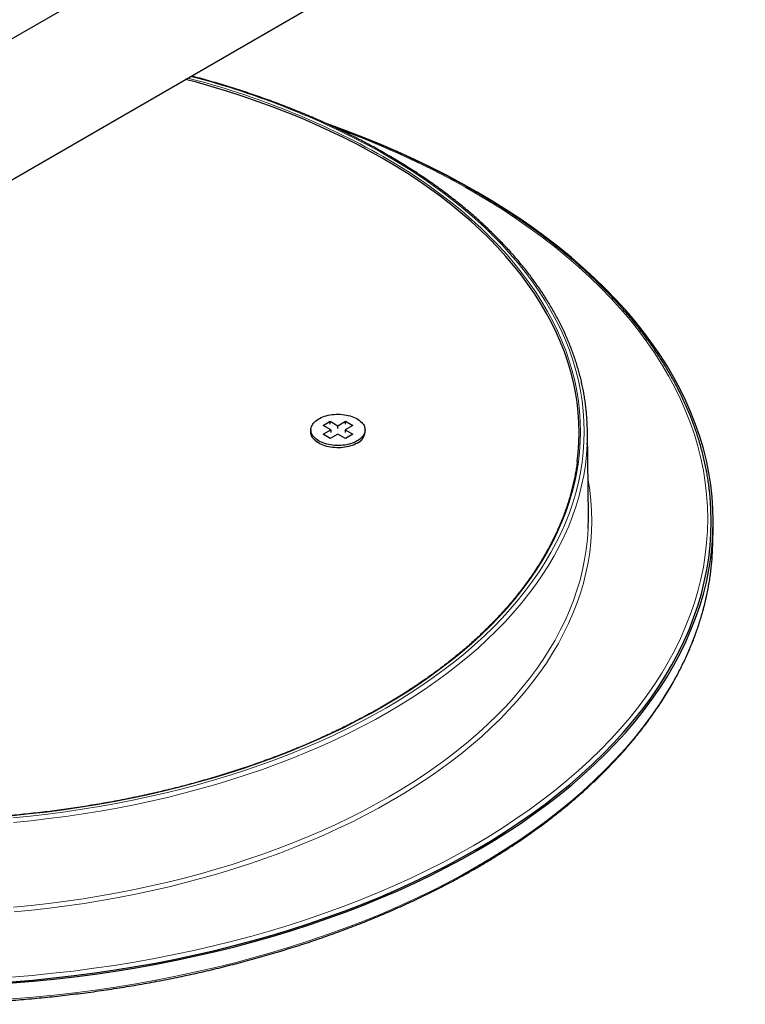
# Model space of a CAD drawing. Header units: millimetres. Extents: x 8 to 2418, y 12 to 2371.
# Tile 35 of 38: x 2015 to 2122, y 968 to 1113. Entities that reach past the tile are written whole.
import ezdxf

# ---------------------------------------------------------------- set-up
doc = ezdxf.new("R2010")
doc.units = ezdxf.units.MM

msp = doc.modelspace()

# ---------------------------------------------------------------- linework, layer by layer
at = {"color": 7, "linetype": 'Continuous', "lineweight": 30}
for p, q in [((2270.75, 1258.19), (2007.41, 1106.17)), ((2011.09, 1087.51), (2280.4, 1242.98)), ((2058.23, 1052.3), (2058.23, 1051.98)), ((2060.04, 1052.96), (2061.1, 1053.57)), ((2061.17, 1052.3), (2060.04, 1052.96)), ((2060.04, 1051.65), (2061.17, 1052.3)), ((2061.1, 1053.57), (2062.23, 1052.92)), ((2061.1, 1053.16), (2061.1, 1053.57)), ((2061.17, 1052.3), (2061.17, 1051.9)), ((2062.23, 1052.92), (2063.36, 1053.57)), ((2062.23, 1052.51), (2062.23, 1052.92)), ((2064.42, 1052.96), (2063.29, 1052.3)), ((2063.29, 1052.3), (2064.42, 1051.65)), ((2063.29, 1052.3), (2063.29, 1051.9)), ((2063.36, 1053.57), (2064.42, 1052.96)), ((2063.36, 1053.16), (2063.36, 1053.57)), ((2066.23, 1051.98), (2066.23, 1052.3)), ((2061.1, 1051.04), (2060.04, 1051.65)), ((2062.23, 1051.69), (2061.1, 1051.04)), ((2063.36, 1051.04), (2062.23, 1051.69)), ((2064.42, 1051.65), (2063.36, 1051.04)), ((2099.2, 1039.58), (2099.07, 1052.01)), ((2059.01, 1050.61), (2059.08, 1050.56)), ((2065.38, 1050.56), (2065.45, 1050.61)), ((2117.58, 1035.57), (2117.63, 1037.96))]:
    msp.add_line(p, q, dxfattribs=at)
at = {"color": 7, "linetype": 'Continuous', "lineweight": 30, "flags": 128}
for points in [[(2097.57, 1047.65), (2097.7, 1048.9), (2097.81, 1050.4), (2097.84, 1051.9), (2097.81, 1053.4), (2097.7, 1054.89), (2097.53, 1056.39), (2097.3, 1057.89), (2096.99, 1059.37), (2096.62, 1060.86), (2096.18, 1062.34), (2095.67, 1063.81), (2095.1, 1065.27), (2094.46, 1066.73), (2093.75, 1068.17), (2092.98, 1069.6), (2092.15, 1071.02), (2091.25, 1072.43), (2090.28, 1073.82), (2089.26, 1075.2), (2088.17, 1076.56), (2087.02, 1077.91), (2085.81, 1079.24), (2084.54, 1080.54), (2083.21, 1081.83), (2081.83, 1083.1), (2080.38, 1084.35), (2078.88, 1085.57), (2077.33, 1086.78), (2075.72, 1087.95), (2074.06, 1089.11), (2072.35, 1090.23), (2070.58, 1091.34), (2068.77, 1092.41), (2066.91, 1093.46), (2065, 1094.48), (2063.05, 1095.46), (2061.05, 1096.42), (2059.01, 1097.35), (2056.93, 1098.25), (2054.81, 1099.12), (2052.64, 1099.95), (2050.45, 1100.75), (2048.21, 1101.52), (2045.95, 1102.25), (2043.65, 1102.95), (2041.32, 1103.61), (2039.73, 1104.04)], [(2014.13, 970.67), (2017.21, 970.93), (2020.28, 971.23), (2023.34, 971.58), (2026.38, 971.98), (2029.4, 972.42), (2032.4, 972.91), (2035.38, 973.45), (2038.33, 974.02), (2041.25, 974.65), (2044.15, 975.31), (2047.01, 976.02), (2049.84, 976.78), (2052.64, 977.57), (2055.4, 978.41), (2058.12, 979.29), (2060.79, 980.21), (2063.43, 981.17), (2066.02, 982.17), (2068.57, 983.21), (2071.06, 984.29), (2073.51, 985.4), (2075.91, 986.55), (2078.25, 987.74), (2080.54, 988.96), (2082.77, 990.21), (2084.95, 991.5), (2087.06, 992.82), (2089.12, 994.18), (2091.11, 995.56), (2093.04, 996.97), (2094.9, 998.41), (2096.7, 999.88), (2098.44, 1001.38), (2100.1, 1002.9), (2101.69, 1004.45), (2103.21, 1006.02), (2104.67, 1007.61), (2106.04, 1009.22), (2107.35, 1010.86), (2108.58, 1012.51), (2109.73, 1014.18), (2110.81, 1015.87), (2111.81, 1017.57), (2112.74, 1019.29), (2113.59, 1021.02), (2114.35, 1022.77), (2115.04, 1024.52), (2115.65, 1026.29), (2116.18, 1028.06), (2116.62, 1029.84), (2116.99, 1031.63), (2117.27, 1033.42), (2117.48, 1035.21), (2117.6, 1037.01), (2117.64, 1038.81), (2117.6, 1040.61), (2117.48, 1042.41), (2117.27, 1044.2), (2116.99, 1045.99), (2116.62, 1047.78), (2116.18, 1049.56), (2115.65, 1051.33), (2115.04, 1053.1), (2114.35, 1054.85), (2113.59, 1056.6), (2112.74, 1058.33), (2111.81, 1060.05), (2110.81, 1061.75), (2109.73, 1063.44), (2108.58, 1065.11), (2107.35, 1066.76), (2106.04, 1068.4), (2104.67, 1070.01), (2103.21, 1071.6), (2101.69, 1073.17), (2100.1, 1074.72), (2098.44, 1076.24), (2096.7, 1077.74), (2094.9, 1079.21), (2093.04, 1080.65), (2091.11, 1082.06), (2089.12, 1083.45), (2087.06, 1084.8), (2084.95, 1086.12), (2082.77, 1087.41), (2080.54, 1088.66), (2078.25, 1089.88), (2075.91, 1091.07), (2073.51, 1092.22), (2071.06, 1093.34), (2068.57, 1094.41), (2066.02, 1095.45), (2063.43, 1096.45), (2060.79, 1097.41), (2060.64, 1097.46)], [(2065.06, 1050.67), (2064.84, 1050.55), (2064.6, 1050.44), (2064.35, 1050.35), (2064.09, 1050.26), (2063.81, 1050.18), (2063.53, 1050.12), (2063.24, 1050.07), (2062.94, 1050.03), (2062.64, 1050.01), (2062.34, 1050), (2062.04, 1050), (2061.74, 1050.01), (2061.44, 1050.04), (2061.14, 1050.08), (2060.86, 1050.14), (2060.58, 1050.2), (2060.31, 1050.28), (2060.05, 1050.37), (2059.8, 1050.47), (2059.57, 1050.58), (2059.35, 1050.7), (2059.15, 1050.83), (2058.96, 1050.97), (2058.8, 1051.12), (2058.65, 1051.27), (2058.53, 1051.43), (2058.42, 1051.6), (2058.34, 1051.76), (2058.28, 1051.93), (2058.24, 1052.11), (2058.23, 1052.28), (2058.24, 1052.46), (2058.27, 1052.63), (2058.32, 1052.8), (2058.4, 1052.97), (2058.5, 1053.14), (2058.62, 1053.3), (2058.76, 1053.45), (2058.92, 1053.6), (2059.1, 1053.74), (2059.3, 1053.87), (2059.51, 1054), (2059.74, 1054.11), (2059.98, 1054.22), (2060.24, 1054.31), (2060.51, 1054.39), (2060.79, 1054.46), (2061.07, 1054.51), (2061.37, 1054.56), (2061.66, 1054.59), (2061.96, 1054.61), (2062.27, 1054.61), (2062.57, 1054.61), (2062.87, 1054.58), (2063.17, 1054.55), (2063.46, 1054.5), (2063.74, 1054.44), (2064.02, 1054.37), (2064.28, 1054.29), (2064.54, 1054.19), (2064.78, 1054.08), (2065, 1053.97), (2065.21, 1053.84), (2065.41, 1053.71), (2065.58, 1053.56), (2065.74, 1053.41), (2065.87, 1053.26), (2065.99, 1053.1), (2066.08, 1052.93), (2066.15, 1052.76), (2066.2, 1052.59), (2066.22, 1052.41), (2066.23, 1052.24), (2066.21, 1052.06), (2066.16, 1051.89), (2066.1, 1051.72), (2066.01, 1051.55), (2065.9, 1051.39), (2065.77, 1051.23), (2065.62, 1051.08), (2065.45, 1050.94), (2065.26, 1050.8), (2065.06, 1050.67)], [(2065.06, 1050.35), (2064.84, 1050.23), (2064.6, 1050.12), (2064.35, 1050.02), (2064.09, 1049.93), (2063.81, 1049.86), (2063.53, 1049.79), (2063.24, 1049.74), (2062.94, 1049.71), (2062.64, 1049.68), (2062.34, 1049.67), (2062.04, 1049.67), (2061.74, 1049.69), (2061.44, 1049.71), (2061.14, 1049.76), (2060.86, 1049.81), (2060.58, 1049.87), (2060.31, 1049.95), (2060.05, 1050.04), (2059.8, 1050.14), (2059.57, 1050.25), (2059.35, 1050.38), (2059.15, 1050.51), (2058.96, 1050.65), (2058.8, 1050.79), (2058.65, 1050.95), (2058.53, 1051.1), (2058.42, 1051.27), (2058.34, 1051.44), (2058.28, 1051.61), (2058.24, 1051.78), (2058.23, 1051.96), (2058.23, 1051.98)], [(2014.09, 970.84), (2017.17, 971.1), (2020.23, 971.41), (2023.28, 971.76), (2026.31, 972.15), (2029.32, 972.59), (2032.32, 973.08), (2035.29, 973.61), (2038.23, 974.19), (2041.15, 974.81), (2044.03, 975.48), (2046.89, 976.18), (2049.71, 976.94), (2052.5, 977.73), (2055.25, 978.56), (2057.96, 979.44), (2060.64, 980.36), (2063.27, 981.32), (2065.85, 982.31), (2068.39, 983.35), (2070.88, 984.42), (2073.32, 985.53), (2075.71, 986.68), (2078.05, 987.87), (2080.33, 989.08), (2082.56, 990.34), (2084.73, 991.62), (2086.84, 992.94), (2088.89, 994.29), (2090.88, 995.67), (2092.8, 997.08), (2094.66, 998.52), (2096.45, 999.98), (2098.18, 1001.47), (2099.84, 1002.99), (2101.43, 1004.53), (2102.95, 1006.1), (2104.4, 1007.69), (2105.77, 1009.3), (2107.07, 1010.93), (2108.3, 1012.58), (2109.45, 1014.24), (2110.53, 1015.93), (2111.53, 1017.63), (2112.45, 1019.34), (2113.29, 1021.07), (2114.06, 1022.81), (2114.74, 1024.56), (2115.35, 1026.32), (2115.88, 1028.09), (2116.32, 1029.86), (2116.69, 1031.64), (2116.97, 1033.43), (2117.18, 1035.22), (2117.3, 1037.02), (2117.34, 1038.81), (2117.3, 1040.6), (2117.18, 1042.4), (2117.08, 1043.34)], [(2099.17, 1037.76), (2099.2, 1039.22), (2099.2, 1039.58)], [(2117.47, 1033.37), (2117.55, 1034.62), (2117.58, 1035.57)]]:
    msp.add_lwpolyline(points, dxfattribs=at)
at = {"color": 252, "linetype": 'Continuous', "lineweight": 0, "flags": 128}
for points in [[(2068.91, 1092.66), (2070.73, 1091.58), (2072.5, 1090.48), (2074.21, 1089.35), (2075.88, 1088.19), (2077.49, 1087.01), (2079.05, 1085.8), (2080.55, 1084.58), (2082, 1083.33), (2083.38, 1082.06), (2084.72, 1080.77), (2085.99, 1079.45), (2087.2, 1078.12), (2088.35, 1076.78), (2089.44, 1075.41), (2090.47, 1074.03), (2091.43, 1072.63), (2092.33, 1071.22), (2093.17, 1069.8), (2093.94, 1068.37), (2094.65, 1066.92), (2095.29, 1065.46), (2095.87, 1064), (2096.37, 1062.52), (2096.81, 1061.04), (2097.19, 1059.55), (2097.49, 1058.06), (2097.73, 1056.56), (2097.9, 1055.06), (2098.01, 1053.56), (2098.04, 1052.06), (2098.01, 1050.56), (2097.9, 1049.05), (2097.73, 1047.56), (2097.49, 1046.06), (2097.19, 1044.57), (2096.81, 1043.08), (2096.37, 1041.6), (2095.87, 1040.12), (2095.29, 1038.66), (2094.65, 1037.2), (2093.94, 1035.75), (2093.17, 1034.32), (2092.33, 1032.9), (2091.43, 1031.49), (2090.47, 1030.09), (2089.44, 1028.71), (2088.35, 1027.34), (2087.2, 1026), (2085.99, 1024.67), (2084.72, 1023.35), (2083.38, 1022.06), (2082, 1020.79), (2080.55, 1019.54), (2079.05, 1018.31), (2077.49, 1017.11), (2075.88, 1015.93), (2074.21, 1014.77), (2072.5, 1013.64), (2070.73, 1012.54), (2068.91, 1011.46), (2067.05, 1010.41), (2065.13, 1009.39), (2063.18, 1008.4), (2061.18, 1007.44), (2059.13, 1006.51), (2057.04, 1005.61), (2054.92, 1004.75), (2052.75, 1003.91), (2050.55, 1003.11), (2048.31, 1002.34), (2046.04, 1001.61), (2043.74, 1000.91), (2041.4, 1000.24), (2039.04, 999.61), (2036.65, 999.02), (2034.23, 998.46), (2031.79, 997.94), (2029.32, 997.46), (2026.83, 997.01), (2024.33, 996.6), (2021.81, 996.23), (2019.27, 995.9), (2016.71, 995.61), (2014.15, 995.36)], [(2014.23, 995.05), (2016.81, 995.31), (2019.38, 995.6), (2021.93, 995.94), (2024.47, 996.31), (2026.99, 996.72), (2029.49, 997.17), (2031.96, 997.65), (2034.42, 998.17), (2036.85, 998.73), (2039.26, 999.33), (2041.63, 999.96), (2043.98, 1000.63), (2046.3, 1001.34), (2048.58, 1002.07), (2050.83, 1002.85), (2053.04, 1003.65), (2055.22, 1004.49), (2057.36, 1005.36), (2059.45, 1006.27), (2061.51, 1007.2), (2063.52, 1008.17), (2065.49, 1009.17), (2067.41, 1010.19), (2069.29, 1011.25), (2071.11, 1012.33), (2072.89, 1013.44), (2074.62, 1014.57), (2076.29, 1015.74), (2077.91, 1016.92), (2079.48, 1018.13), (2080.99, 1019.37), (2082.44, 1020.62), (2083.84, 1021.9), (2085.18, 1023.2), (2086.46, 1024.52), (2087.67, 1025.86), (2088.83, 1027.21), (2089.93, 1028.58), (2090.96, 1029.97), (2091.93, 1031.37), (2092.84, 1032.79), (2093.68, 1034.22), (2094.45, 1035.67), (2095.16, 1037.12), (2095.81, 1038.59), (2096.39, 1040.06), (2096.9, 1041.54), (2097.34, 1043.03), (2097.72, 1044.53), (2098.02, 1046.03), (2098.26, 1047.53), (2098.43, 1049.04), (2098.54, 1050.55), (2098.57, 1052.06), (2098.54, 1053.57), (2098.43, 1055.08), (2098.26, 1056.59), (2098.02, 1058.09), (2097.72, 1059.59), (2097.34, 1061.09), (2096.9, 1062.58), (2096.39, 1064.06), (2095.81, 1065.53), (2095.16, 1067), (2094.45, 1068.45), (2093.68, 1069.9), (2092.84, 1071.33), (2091.93, 1072.74), (2090.96, 1074.15), (2089.93, 1075.54), (2088.83, 1076.91), (2087.67, 1078.26), (2086.46, 1079.6), (2085.18, 1080.92), (2083.84, 1082.22), (2082.44, 1083.5), (2080.99, 1084.75), (2079.48, 1085.99), (2077.91, 1087.2), (2076.29, 1088.38), (2074.62, 1089.54), (2072.89, 1090.68), (2071.11, 1091.79), (2069.29, 1092.87)], [(2014.02, 971.53), (2017.09, 971.78), (2020.14, 972.09), (2023.17, 972.43), (2026.19, 972.83), (2029.19, 973.27), (2032.17, 973.75), (2035.13, 974.28), (2038.06, 974.86), (2040.96, 975.48), (2043.84, 976.14), (2046.68, 976.84), (2049.49, 977.59), (2052.27, 978.38), (2055.01, 979.21), (2057.71, 980.09), (2060.37, 981), (2062.99, 981.95), (2065.56, 982.95), (2068.09, 983.98), (2070.57, 985.05), (2073, 986.15), (2075.38, 987.3), (2077.7, 988.47), (2079.98, 989.69), (2082.19, 990.93), (2084.35, 992.21), (2086.46, 993.53), (2088.5, 994.87), (2090.48, 996.24), (2092.39, 997.65), (2094.24, 999.08), (2096.03, 1000.54), (2097.75, 1002.02), (2099.4, 1003.53), (2100.98, 1005.07), (2102.5, 1006.63), (2103.94, 1008.21), (2105.31, 1009.81), (2106.6, 1011.44), (2107.82, 1013.08), (2108.97, 1014.74), (2110.04, 1016.41), (2111.04, 1018.11), (2111.96, 1019.81), (2112.8, 1021.53), (2113.56, 1023.26), (2114.24, 1025.01), (2114.85, 1026.76), (2115.37, 1028.52), (2115.81, 1030.29), (2116.18, 1032.06), (2116.46, 1033.84), (2116.66, 1035.63), (2116.78, 1037.41), (2116.83, 1039.2), (2116.78, 1040.99), (2116.66, 1042.77), (2116.46, 1044.55), (2116.18, 1046.33), (2115.81, 1048.11), (2115.37, 1049.88), (2114.85, 1051.64), (2114.24, 1053.39), (2113.56, 1055.13), (2112.8, 1056.86), (2111.96, 1058.58), (2111.04, 1060.29), (2110.04, 1061.98), (2108.97, 1063.66), (2107.82, 1065.32), (2106.6, 1066.96), (2105.31, 1068.58), (2103.94, 1070.19), (2102.5, 1071.77), (2100.98, 1073.33), (2099.4, 1074.86), (2097.75, 1076.37), (2096.03, 1077.86), (2094.24, 1079.32), (2092.39, 1080.75), (2090.48, 1082.15), (2088.5, 1083.53), (2086.46, 1084.87), (2084.35, 1086.18), (2082.19, 1087.46), (2082.19, 1087.46)], [(2099.04, 1050.16), (2099.04, 1050.14), (2098.93, 1048.62), (2098.76, 1047.1), (2098.52, 1045.59), (2098.21, 1044.08), (2097.83, 1042.58), (2097.39, 1041.08), (2096.88, 1039.59), (2096.3, 1038.11), (2095.65, 1036.64), (2094.93, 1035.18), (2094.15, 1033.73), (2093.31, 1032.29), (2092.4, 1030.87), (2091.42, 1029.46), (2090.38, 1028.06), (2089.28, 1026.68), (2088.12, 1025.32), (2086.9, 1023.98), (2085.61, 1022.65), (2084.26, 1021.35), (2082.86, 1020.06), (2081.4, 1018.8), (2079.88, 1017.56), (2078.31, 1016.34), (2076.68, 1015.15), (2075, 1013.98), (2073.26, 1012.84), (2071.48, 1011.73), (2069.64, 1010.64), (2067.76, 1009.58), (2065.83, 1008.55), (2063.85, 1007.55), (2061.82, 1006.57), (2059.76, 1005.63), (2057.65, 1004.73), (2055.5, 1003.85), (2053.32, 1003.01), (2051.09, 1002.2), (2048.83, 1001.42), (2046.54, 1000.68), (2044.21, 999.97), (2041.85, 999.3), (2039.46, 998.66), (2037.04, 998.06), (2034.6, 997.5), (2032.13, 996.97), (2029.64, 996.49), (2027.13, 996.04), (2024.6, 995.62), (2022.05, 995.25), (2019.48, 994.92), (2016.9, 994.62), (2014.31, 994.36)], [(2099.14, 1045.02), (2099.16, 1044.92), (2099.41, 1043.4), (2099.58, 1041.87), (2099.68, 1040.34), (2099.72, 1038.81), (2099.68, 1037.29), (2099.58, 1035.76), (2099.41, 1034.23), (2099.16, 1032.71), (2098.85, 1031.19), (2098.47, 1029.68), (2098.02, 1028.18), (2097.51, 1026.68), (2096.92, 1025.19), (2096.27, 1023.71), (2095.55, 1022.23), (2094.77, 1020.77), (2093.92, 1019.33), (2093, 1017.89), (2092.02, 1016.47), (2090.97, 1015.07), (2089.87, 1013.68), (2088.7, 1012.31), (2087.46, 1010.96), (2086.17, 1009.62), (2084.82, 1008.31), (2083.4, 1007.02), (2081.93, 1005.75), (2080.4, 1004.5), (2078.82, 1003.28), (2077.18, 1002.08), (2075.49, 1000.9), (2073.74, 999.75), (2071.94, 998.63), (2070.1, 997.53), (2068.2, 996.47), (2066.26, 995.43), (2064.27, 994.42), (2062.23, 993.45), (2060.15, 992.5), (2058.03, 991.58), (2055.87, 990.7), (2053.67, 989.85), (2051.43, 989.04), (2049.15, 988.26), (2046.84, 987.51), (2044.5, 986.8), (2042.13, 986.12), (2039.72, 985.48), (2037.29, 984.88), (2034.83, 984.31), (2032.35, 983.78), (2029.84, 983.29), (2027.31, 982.84), (2024.76, 982.42), (2022.2, 982.05), (2019.61, 981.71), (2017.02, 981.41), (2014.41, 981.15)], [(2014.33, 981.85), (2016.92, 982.11), (2019.51, 982.4), (2022.08, 982.74), (2024.63, 983.11), (2027.17, 983.53), (2029.68, 983.98), (2032.18, 984.47), (2034.65, 984.99), (2037.09, 985.56), (2039.51, 986.16), (2041.91, 986.79), (2044.27, 987.47), (2046.6, 988.17), (2048.9, 988.92), (2051.16, 989.69), (2053.39, 990.51), (2055.58, 991.35), (2057.73, 992.23), (2059.84, 993.14), (2061.91, 994.08), (2063.93, 995.05), (2065.91, 996.05), (2067.85, 997.09), (2069.74, 998.15), (2071.57, 999.24), (2073.36, 1000.35), (2075.1, 1001.5), (2076.78, 1002.67), (2078.41, 1003.86), (2079.99, 1005.08), (2081.51, 1006.32), (2082.97, 1007.58), (2084.38, 1008.87), (2085.72, 1010.18), (2087.01, 1011.5), (2088.24, 1012.85), (2089.4, 1014.21), (2090.51, 1015.59), (2091.55, 1016.99), (2092.52, 1018.4), (2093.43, 1019.83), (2094.28, 1021.27), (2095.06, 1022.72), (2095.78, 1024.19), (2096.42, 1025.66), (2097.01, 1027.14), (2097.52, 1028.63), (2097.97, 1030.13), (2098.34, 1031.64), (2098.65, 1033.15), (2098.89, 1034.66), (2099.07, 1036.18), (2099.17, 1037.7), (2099.17, 1037.76)], [(2014.12, 968.31), (2017.21, 968.57), (2020.28, 968.87), (2023.33, 969.22), (2026.37, 969.62), (2029.39, 970.06), (2032.39, 970.55), (2035.36, 971.08), (2038.31, 971.66), (2041.24, 972.29), (2044.13, 972.95), (2046.99, 973.66), (2049.82, 974.41), (2052.61, 975.21), (2055.37, 976.05), (2058.09, 976.93), (2060.77, 977.85), (2063.4, 978.81), (2065.99, 979.8), (2068.54, 980.84), (2071.03, 981.92), (2073.48, 983.03), (2075.87, 984.18), (2078.22, 985.37), (2080.5, 986.59), (2082.74, 987.84), (2084.91, 989.13), (2087.02, 990.45), (2089.08, 991.8), (2091.07, 993.19), (2093, 994.6), (2094.86, 996.04), (2096.66, 997.51), (2098.39, 999), (2100.05, 1000.53), (2101.65, 1002.07), (2103.17, 1003.64), (2104.62, 1005.23), (2106, 1006.85), (2107.3, 1008.48), (2108.53, 1010.13), (2109.69, 1011.8), (2110.76, 1013.49), (2111.77, 1015.19), (2112.69, 1016.91), (2113.54, 1018.64), (2114.3, 1020.38), (2114.99, 1022.14), (2115.6, 1023.9), (2116.13, 1025.67), (2116.57, 1027.45), (2116.94, 1029.24), (2117.22, 1031.03), (2117.43, 1032.82), (2117.47, 1033.37)]]:
    msp.add_lwpolyline(points, dxfattribs=at)
at = {"color": 252, "linetype": 'Continuous', "lineweight": 0}
for centre, radius, start, end in [((2010.57, 989.07), 118.88, 60.608, 75.6288), ((2010.67, 988.82), 119.43, 60.6053, 75.548), ((2017.5, 974.13), 130.5, 60.2782, 69.9533)]:
    msp.add_arc(centre, radius, start, end, dxfattribs=at)
at = {"color": 7, "linetype": 'Continuous', "lineweight": 30}
for centre, radius, start, end in [((2065.56, 1051.65), 33.51, 357.4426, 3.7757), ((2064.21, 1052.19), 2.03, 294.6523, 354.0276)]:
    msp.add_arc(centre, radius, start, end, dxfattribs=at)
for points, knots in [([(2099, 1053.88), (2099, 1053.89), (2098.98, 1054.17), (2098.93, 1054.73), (2098.85, 1055.56), (2098.74, 1056.39), (2098.62, 1057.22), (2098.47, 1058.04), (2098.3, 1058.87), (2098.12, 1059.69), (2097.91, 1060.51), (2097.68, 1061.33), (2097.43, 1062.15), (2097.16, 1062.96), (2096.88, 1063.78), (2096.57, 1064.59), (2096.24, 1065.4), (2095.89, 1066.2), (2095.53, 1067.01), (2095.14, 1067.8), (2094.73, 1068.6), (2094.31, 1069.39), (2093.86, 1070.18), (2093.4, 1070.97), (2092.91, 1071.75), (2092.41, 1072.53), (2091.89, 1073.3), (2091.34, 1074.07), (2090.78, 1074.83), (2090.2, 1075.59), (2089.61, 1076.35), (2088.99, 1077.1), (2088.35, 1077.84), (2087.7, 1078.58), (2087.03, 1079.31), (2086.34, 1080.04), (2085.63, 1080.76), (2084.91, 1081.48), (2084.17, 1082.19), (2083.41, 1082.89), (2082.63, 1083.59), (2081.84, 1084.28), (2081.03, 1084.97), (2080.2, 1085.64), (2079.36, 1086.31), (2078.49, 1086.98), (2077.62, 1087.63), (2076.73, 1088.28), (2075.82, 1088.92), (2074.89, 1089.56), (2073.95, 1090.18), (2073, 1090.8), (2072.03, 1091.41), (2071.04, 1092.01), (2070.21, 1092.51), (2069.53, 1092.9), (2068.84, 1093.3), (2067.98, 1093.78), (2066.93, 1094.35), (2065.88, 1094.91), (2064.81, 1095.46), (2063.72, 1096), (2062.63, 1096.54), (2061.52, 1097.06), (2060.39, 1097.57), (2059.26, 1098.08), (2058.11, 1098.57), (2056.95, 1099.06), (2055.78, 1099.54), (2054.6, 1100), (2053.4, 1100.46), (2052.2, 1100.91), (2050.98, 1101.34), (2049.76, 1101.77), (2048.52, 1102.19), (2047.27, 1102.59), (2046.02, 1102.99), (2044.75, 1103.37), (2043.47, 1103.75), (2042.19, 1104.11), (2041.23, 1104.38), (2040.7, 1104.52), (2040.6, 1104.54)], [0, 0, 0, 0, 0.0003936, 0.0132812, 0.0261695, 0.0390587, 0.0519489, 0.0648406, 0.0777338, 0.0906288, 0.1035257, 0.1164247, 0.1293259, 0.1422295, 0.1551355, 0.168044, 0.1809551, 0.1938687, 0.206785, 0.2197039, 0.2326253, 0.2455492, 0.2584757, 0.2714045, 0.2843357, 0.2972691, 0.3102047, 0.3231424, 0.336082, 0.3490234, 0.3619667, 0.3749115, 0.3878578, 0.4008056, 0.4137547, 0.426705, 0.4396564, 0.4526087, 0.465562, 0.4785161, 0.491471, 0.5044264, 0.5173825, 0.530339, 0.543296, 0.5562533, 0.5692109, 0.5821688, 0.5951269, 0.6080851, 0.6210434, 0.6340017, 0.6469601, 0.6599185, 0.6728768, 0.6793344, 0.6861575, 0.6991156, 0.7120736, 0.7250314, 0.7379891, 0.7509466, 0.7639039, 0.776861, 0.7898179, 0.8027746, 0.8157311, 0.8286873, 0.8416433, 0.8545991, 0.8675546, 0.8805099, 0.8934649, 0.9064197, 0.9193743, 0.9323286, 0.9452827, 0.9582365, 0.9711901, 0.9841436, 0.9970967, 1, 1, 1, 1]), ([(2117.08, 1043.36), (2117.05, 1043.58), (2116.99, 1044.1), (2116.87, 1044.91), (2116.72, 1045.81), (2116.56, 1046.71), (2116.37, 1047.6), (2116.16, 1048.49), (2115.93, 1049.39), (2115.68, 1050.28), (2115.41, 1051.16), (2115.12, 1052.05), (2114.81, 1052.93), (2114.48, 1053.82), (2114.13, 1054.69), (2113.76, 1055.57), (2113.37, 1056.44), (2112.96, 1057.31), (2112.53, 1058.18), (2112.09, 1059.04), (2111.62, 1059.91), (2111.13, 1060.76), (2110.62, 1061.61), (2110.1, 1062.46), (2109.55, 1063.31), (2108.99, 1064.15), (2108.41, 1064.99), (2107.8, 1065.82), (2107.18, 1066.64), (2106.54, 1067.47), (2105.88, 1068.28), (2105.21, 1069.1), (2104.51, 1069.9), (2103.8, 1070.71), (2103.07, 1071.5), (2102.32, 1072.29), (2101.55, 1073.08), (2100.77, 1073.86), (2099.97, 1074.63), (2099.15, 1075.4), (2098.31, 1076.16), (2097.46, 1076.91), (2096.58, 1077.66), (2095.7, 1078.4), (2094.79, 1079.13), (2093.87, 1079.86), (2092.93, 1080.58), (2091.98, 1081.29), (2091.01, 1081.99), (2090.02, 1082.69), (2089.02, 1083.38), (2088.01, 1084.06), (2086.97, 1084.74), (2085.93, 1085.41), (2084.86, 1086.06), (2083.79, 1086.71), (2082.7, 1087.36), (2081.59, 1087.99), (2080.47, 1088.62), (2079.34, 1089.23), (2078.19, 1089.84), (2077.03, 1090.44), (2075.85, 1091.03), (2074.66, 1091.61), (2073.46, 1092.18), (2072.25, 1092.75), (2071.02, 1093.3), (2069.78, 1093.85), (2068.53, 1094.38), (2067.27, 1094.91), (2065.99, 1095.42), (2064.7, 1095.93), (2063.41, 1096.42), (2062.14, 1096.9), (2061.29, 1097.2), (2060.89, 1097.34)], [0, 0, 0, 0, 0.009974, 0.023695, 0.037418, 0.051143, 0.064868, 0.078595, 0.092324, 0.106054, 0.119787, 0.133521, 0.147258, 0.160996, 0.174737, 0.188479, 0.202224, 0.215971, 0.229721, 0.243472, 0.257225, 0.270981, 0.284738, 0.298497, 0.312259, 0.326022, 0.339786, 0.353553, 0.367321, 0.38109, 0.394861, 0.408633, 0.422406, 0.436181, 0.449956, 0.463733, 0.47751, 0.491289, 0.505068, 0.518847, 0.532628, 0.546408, 0.56019, 0.573972, 0.587754, 0.601536, 0.615319, 0.629102, 0.642885, 0.656669, 0.670452, 0.684236, 0.698019, 0.711803, 0.725587, 0.73937, 0.753154, 0.766937, 0.780721, 0.794504, 0.808287, 0.82207, 0.835853, 0.849636, 0.863418, 0.877201, 0.890983, 0.904765, 0.918547, 0.932328, 0.94611, 0.959891, 0.973672, 0.987453, 1, 1, 1, 1]), ([(2097.56, 1047.67), (2097.55, 1047.52), (2097.49, 1047.09), (2097.38, 1046.4), (2097.24, 1045.59), (2097.07, 1044.77), (2096.88, 1043.96), (2096.68, 1043.15), (2096.45, 1042.34), (2096.2, 1041.54), (2095.93, 1040.73), (2095.64, 1039.93), (2095.34, 1039.13), (2095.01, 1038.33), (2094.66, 1037.54), (2094.3, 1036.75), (2093.91, 1035.96), (2093.5, 1035.17), (2093.08, 1034.39), (2092.63, 1033.61), (2092.17, 1032.84), (2091.69, 1032.07), (2091.18, 1031.3), (2090.66, 1030.54), (2090.12, 1029.78), (2089.56, 1029.03), (2088.99, 1028.28), (2088.39, 1027.54), (2087.78, 1026.8), (2087.14, 1026.07), (2086.49, 1025.34), (2085.82, 1024.62), (2085.14, 1023.9), (2084.43, 1023.19), (2083.71, 1022.48), (2082.97, 1021.78), (2082.21, 1021.09), (2081.44, 1020.4), (2080.65, 1019.72), (2079.84, 1019.05), (2079.02, 1018.38), (2078.18, 1017.72), (2077.32, 1017.07), (2076.45, 1016.42), (2075.56, 1015.78), (2074.65, 1015.15), (2073.73, 1014.53), (2072.79, 1013.91), (2071.84, 1013.3), (2070.88, 1012.7), (2069.89, 1012.11), (2068.9, 1011.52), (2067.89, 1010.94), (2066.86, 1010.38), (2065.82, 1009.82), (2064.77, 1009.27), (2063.71, 1008.72), (2062.63, 1008.19), (2061.53, 1007.67), (2060.43, 1007.15), (2059.31, 1006.64), (2058.18, 1006.15), (2057.04, 1005.66), (2055.88, 1005.18), (2054.71, 1004.71), (2053.54, 1004.26), (2052.35, 1003.81), (2051.15, 1003.37), (2049.94, 1002.94), (2048.71, 1002.52), (2047.48, 1002.11), (2046.24, 1001.71), (2044.99, 1001.32), (2043.72, 1000.94), (2042.45, 1000.58), (2041.17, 1000.22), (2039.89, 999.87), (2038.59, 999.54), (2037.28, 999.21), (2035.97, 998.9), (2034.65, 998.59), (2033.32, 998.3), (2031.99, 998.02), (2030.64, 997.75), (2029.29, 997.49), (2027.94, 997.24), (2026.58, 997.01), (2025.21, 996.78), (2023.84, 996.57), (2022.46, 996.36), (2021.08, 996.17), (2019.69, 995.99), (2018.3, 995.82), (2016.9, 995.67), (2015.5, 995.52), (2014.1, 995.39), (2012.69, 995.26), (2011.29, 995.15), (2009.87, 995.05), (2008.46, 994.97), (2007.04, 994.89), (2005.63, 994.83), (2004.21, 994.77), (2002.79, 994.73), (2001.37, 994.71), (1999.95, 994.69), (1998.52, 994.68), (1997.1, 994.69), (1995.68, 994.71), (1994.26, 994.74), (1992.84, 994.78), (1991.42, 994.83), (1990, 994.9), (1988.59, 994.97), (1987.17, 995.06), (1985.76, 995.16), (1984.35, 995.27), (1982.95, 995.4), (1981.54, 995.53), (1980.15, 995.68), (1978.75, 995.84), (1977.36, 996.01), (1975.97, 996.19), (1974.59, 996.38), (1973.21, 996.59), (1971.84, 996.8), (1970.47, 997.03), (1969.11, 997.27), (1967.76, 997.51), (1966.41, 997.78), (1965.07, 998.05), (1963.73, 998.33), (1962.41, 998.62), (1961.09, 998.93), (1959.77, 999.24), (1958.47, 999.57), (1957.17, 999.91), (1955.88, 1000.25), (1954.61, 1000.61), (1953.34, 1000.98), (1952.08, 1001.36), (1950.82, 1001.75), (1949.58, 1002.15), (1948.35, 1002.56), (1947.13, 1002.98), (1945.92, 1003.41), (1944.72, 1003.85), (1943.53, 1004.3), (1942.35, 1004.76), (1941.19, 1005.23), (1940.04, 1005.71), (1938.89, 1006.19), (1937.76, 1006.69), (1936.65, 1007.2), (1935.54, 1007.71), (1934.45, 1008.24), (1933.37, 1008.77), (1932.31, 1009.32), (1931.26, 1009.87), (1930.22, 1010.43), (1929.2, 1011), (1928.19, 1011.58), (1927.19, 1012.16), (1926.21, 1012.75), (1925.25, 1013.36), (1924.3, 1013.97), (1923.36, 1014.58), (1922.44, 1015.21), (1921.54, 1015.84), (1920.65, 1016.48), (1919.78, 1017.13), (1918.92, 1017.78), (1918.08, 1018.44), (1917.26, 1019.11), (1916.45, 1019.78), (1915.67, 1020.47), (1914.89, 1021.15), (1914.14, 1021.85), (1913.4, 1022.55), (1912.68, 1023.25), (1911.98, 1023.97), (1911.29, 1024.68), (1910.62, 1025.41), (1909.98, 1026.13), (1909.34, 1026.87), (1908.73, 1027.61), (1908.14, 1028.35), (1907.56, 1029.1), (1907, 1029.85), (1906.47, 1030.61), (1905.95, 1031.37), (1905.45, 1032.14), (1904.97, 1032.91), (1904.5, 1033.68), (1904.06, 1034.46), (1903.64, 1035.24), (1903.23, 1036.03), (1902.85, 1036.82), (1902.48, 1037.61), (1902.14, 1038.4), (1901.81, 1039.2), (1901.51, 1040), (1901.22, 1040.8), (1900.96, 1041.61), (1900.71, 1042.41), (1900.48, 1043.22), (1900.28, 1044.03), (1900.09, 1044.84), (1899.93, 1045.66), (1899.78, 1046.47), (1899.69, 1047.05), (1899.65, 1047.35), (1899.65, 1047.38)], [0, 0, 0, 0, 0.002636, 0.007437, 0.012238, 0.017038, 0.021838, 0.026638, 0.031438, 0.036237, 0.041035, 0.045834, 0.050631, 0.055429, 0.060226, 0.065023, 0.069819, 0.074615, 0.07941, 0.084206, 0.089, 0.093795, 0.098589, 0.103383, 0.108176, 0.112969, 0.117762, 0.122555, 0.127347, 0.13214, 0.136932, 0.141723, 0.146515, 0.151307, 0.156098, 0.160889, 0.16568, 0.170471, 0.175262, 0.180053, 0.184844, 0.189635, 0.194425, 0.199216, 0.204007, 0.208797, 0.213588, 0.218379, 0.223169, 0.22796, 0.23275, 0.237541, 0.242331, 0.247122, 0.251913, 0.256703, 0.261494, 0.266285, 0.271076, 0.275866, 0.280657, 0.285448, 0.290239, 0.29503, 0.299821, 0.304612, 0.309403, 0.314194, 0.318985, 0.323776, 0.328567, 0.333358, 0.33815, 0.342941, 0.347732, 0.352524, 0.357315, 0.362106, 0.366898, 0.371689, 0.376481, 0.381272, 0.386064, 0.390855, 0.395647, 0.400439, 0.40523, 0.410022, 0.414814, 0.419605, 0.424397, 0.429189, 0.433981, 0.438772, 0.443564, 0.448356, 0.453148, 0.45794, 0.462732, 0.467523, 0.472315, 0.477107, 0.481899, 0.486691, 0.491483, 0.496275, 0.501067, 0.505859, 0.510651, 0.515442, 0.520234, 0.525026, 0.529818, 0.53461, 0.539402, 0.544194, 0.548986, 0.553777, 0.558569, 0.563361, 0.568153, 0.572945, 0.577736, 0.582528, 0.58732, 0.592112, 0.596903, 0.601695, 0.606487, 0.611278, 0.61607, 0.620861, 0.625653, 0.630444, 0.635236, 0.640027, 0.644819, 0.64961, 0.654401, 0.659193, 0.663984, 0.668775, 0.673567, 0.678358, 0.683149, 0.68794, 0.692731, 0.697522, 0.702313, 0.707104, 0.711895, 0.716686, 0.721477, 0.726267, 0.731058, 0.735849, 0.74064, 0.74543, 0.750221, 0.755011, 0.759802, 0.764593, 0.769383, 0.774174, 0.778964, 0.783755, 0.788545, 0.793336, 0.798126, 0.802917, 0.807707, 0.812498, 0.817288, 0.822079, 0.826869, 0.83166, 0.836451, 0.841242, 0.846032, 0.850823, 0.855615, 0.860406, 0.865197, 0.869989, 0.87478, 0.879572, 0.884364, 0.889157, 0.893949, 0.898742, 0.903535, 0.908329, 0.913122, 0.917916, 0.922711, 0.927505, 0.9323, 0.937096, 0.941892, 0.946688, 0.951484, 0.956281, 0.961079, 0.965877, 0.970675, 0.975474, 0.980273, 0.985072, 0.989872, 0.994672, 0.999472, 1, 1, 1, 1]), ([(1879.71, 1033.37), (1879.71, 1033.31), (1879.74, 1032.94), (1879.8, 1032.27), (1879.9, 1031.37), (1880.03, 1030.47), (1880.17, 1029.57), (1880.34, 1028.67), (1880.52, 1027.78), (1880.73, 1026.88), (1880.95, 1025.99), (1881.2, 1025.1), (1881.47, 1024.21), (1881.75, 1023.32), (1882.06, 1022.44), (1882.38, 1021.55), (1882.73, 1020.67), (1883.1, 1019.8), (1883.48, 1018.92), (1883.89, 1018.05), (1884.31, 1017.18), (1884.76, 1016.32), (1885.22, 1015.45), (1885.7, 1014.59), (1886.21, 1013.74), (1886.73, 1012.89), (1887.27, 1012.04), (1887.83, 1011.2), (1888.41, 1010.36), (1889.01, 1009.53), (1889.63, 1008.7), (1890.26, 1007.87), (1890.92, 1007.06), (1891.59, 1006.24), (1892.28, 1005.43), (1892.99, 1004.63), (1893.72, 1003.83), (1894.46, 1003.04), (1895.23, 1002.25), (1896.01, 1001.47), (1896.81, 1000.69), (1897.63, 999.93), (1898.46, 999.16), (1899.31, 998.41), (1900.18, 997.66), (1901.06, 996.91), (1901.96, 996.18), (1902.88, 995.45), (1903.82, 994.73), (1904.77, 994.01), (1905.73, 993.3), (1906.72, 992.6), (1907.72, 991.91), (1908.73, 991.23), (1909.76, 990.55), (1910.8, 989.88), (1911.86, 989.22), (1912.94, 988.57), (1914.03, 987.92), (1915.13, 987.28), (1916.25, 986.66), (1917.38, 986.04), (1918.53, 985.43), (1919.68, 984.82), (1920.86, 984.23), (1922.04, 983.65), (1923.24, 983.07), (1924.46, 982.5), (1925.68, 981.95), (1926.92, 981.4), (1928.17, 980.86), (1929.43, 980.33), (1930.7, 979.81), (1931.99, 979.31), (1933.28, 978.81), (1934.59, 978.32), (1935.91, 977.84), (1937.24, 977.37), (1938.58, 976.91), (1939.93, 976.46), (1941.29, 976.02), (1942.66, 975.59), (1944.04, 975.17), (1945.43, 974.77), (1946.82, 974.37), (1948.23, 973.98), (1949.65, 973.61), (1951.07, 973.24), (1952.5, 972.89), (1953.94, 972.54), (1955.39, 972.21), (1956.84, 971.89), (1958.3, 971.58), (1959.77, 971.28), (1961.25, 970.99), (1962.73, 970.72), (1964.22, 970.45), (1965.71, 970.19), (1967.21, 969.95), (1968.71, 969.72), (1970.22, 969.5), (1971.74, 969.29), (1973.26, 969.09), (1974.78, 968.91), (1976.31, 968.73), (1977.84, 968.57), (1979.37, 968.42), (1980.91, 968.28), (1982.45, 968.15), (1984, 968.04), (1985.54, 967.93), (1987.09, 967.84), (1988.64, 967.76), (1990.2, 967.69), (1991.75, 967.63), (1993.3, 967.58), (1994.86, 967.55), (1996.42, 967.53), (1997.97, 967.52), (1999.53, 967.52), (2001.09, 967.53), (2002.64, 967.56), (2004.2, 967.59), (2005.75, 967.64), (2007.31, 967.7), (2008.86, 967.77), (2010.41, 967.86), (2011.96, 967.95), (2013.5, 968.06), (2015.04, 968.18), (2016.59, 968.31), (2018.12, 968.45), (2019.66, 968.6), (2021.19, 968.77), (2022.71, 968.95), (2024.24, 969.13), (2025.75, 969.33), (2027.27, 969.54), (2028.78, 969.77), (2030.28, 970), (2031.78, 970.25), (2033.27, 970.5), (2034.76, 970.77), (2036.24, 971.05), (2037.71, 971.34), (2039.18, 971.64), (2040.64, 971.96), (2042.09, 972.28), (2043.54, 972.61), (2044.97, 972.96), (2046.4, 973.32), (2047.83, 973.68), (2049.24, 974.06), (2050.64, 974.45), (2052.04, 974.85), (2053.43, 975.26), (2054.8, 975.68), (2056.17, 976.11), (2057.53, 976.55), (2058.88, 977), (2060.22, 977.46), (2061.54, 977.94), (2062.86, 978.42), (2064.16, 978.91), (2065.46, 979.41), (2066.74, 979.92), (2068.01, 980.44), (2069.27, 980.97), (2070.52, 981.51), (2071.75, 982.06), (2072.98, 982.62), (2074.18, 983.19), (2075.38, 983.77), (2076.57, 984.35), (2077.74, 984.95), (2078.89, 985.55), (2080.03, 986.16), (2081.16, 986.79), (2082.28, 987.42), (2083.38, 988.05), (2084.47, 988.7), (2085.54, 989.36), (2086.59, 990.02), (2087.63, 990.69), (2088.66, 991.37), (2089.67, 992.05), (2090.67, 992.75), (2091.65, 993.45), (2092.61, 994.16), (2093.56, 994.88), (2094.49, 995.6), (2095.4, 996.33), (2096.3, 997.07), (2097.18, 997.81), (2098.05, 998.56), (2098.89, 999.32), (2099.73, 1000.09), (2100.54, 1000.86), (2101.33, 1001.63), (2102.11, 1002.41), (2102.87, 1003.2), (2103.61, 1004), (2104.34, 1004.8), (2105.04, 1005.6), (2105.73, 1006.41), (2106.4, 1007.23), (2107.05, 1008.05), (2107.68, 1008.87), (2108.3, 1009.7), (2108.89, 1010.54), (2109.47, 1011.38), (2110.03, 1012.22), (2110.56, 1013.07), (2111.08, 1013.92), (2111.58, 1014.78), (2112.06, 1015.64), (2112.52, 1016.5), (2112.96, 1017.37), (2113.38, 1018.24), (2113.78, 1019.11), (2114.16, 1019.98), (2114.53, 1020.86), (2114.87, 1021.74), (2115.19, 1022.63), (2115.49, 1023.51), (2115.77, 1024.4), (2116.03, 1025.29), (2116.27, 1026.18), (2116.5, 1027.08), (2116.7, 1027.97), (2116.88, 1028.87), (2117.04, 1029.77), (2117.18, 1030.67), (2117.3, 1031.57), (2117.4, 1032.46), (2117.45, 1033.06), (2117.47, 1033.36)], [0, 0, 0, 0, 0.000953, 0.005226, 0.009498, 0.013771, 0.018044, 0.022318, 0.026591, 0.030866, 0.035141, 0.039416, 0.043692, 0.047969, 0.052246, 0.056524, 0.060802, 0.065081, 0.069361, 0.073642, 0.077923, 0.082205, 0.086487, 0.09077, 0.095054, 0.099338, 0.103623, 0.107909, 0.112195, 0.116481, 0.120768, 0.125056, 0.129344, 0.133632, 0.137921, 0.14221, 0.146499, 0.150789, 0.155079, 0.159369, 0.16366, 0.167951, 0.172241, 0.176533, 0.180824, 0.185115, 0.189407, 0.193698, 0.19799, 0.202282, 0.206574, 0.210866, 0.215158, 0.21945, 0.223742, 0.228034, 0.232326, 0.236618, 0.24091, 0.245202, 0.249494, 0.253786, 0.258077, 0.262369, 0.266661, 0.270953, 0.275244, 0.279536, 0.283828, 0.288119, 0.292411, 0.296702, 0.300993, 0.305285, 0.309576, 0.313867, 0.318158, 0.322449, 0.32674, 0.331031, 0.335322, 0.339613, 0.343904, 0.348194, 0.352485, 0.356775, 0.361066, 0.365356, 0.369647, 0.373937, 0.378227, 0.382518, 0.386808, 0.391098, 0.395388, 0.399678, 0.403968, 0.408258, 0.412548, 0.416838, 0.421128, 0.425418, 0.429708, 0.433997, 0.438287, 0.442577, 0.446867, 0.451156, 0.455446, 0.459736, 0.464025, 0.468315, 0.472604, 0.476894, 0.481184, 0.485473, 0.489763, 0.494052, 0.498342, 0.502631, 0.506921, 0.511211, 0.5155, 0.51979, 0.524079, 0.528369, 0.532659, 0.536948, 0.541238, 0.545527, 0.549817, 0.554107, 0.558396, 0.562686, 0.566976, 0.571266, 0.575555, 0.579845, 0.584135, 0.588425, 0.592715, 0.597005, 0.601295, 0.605585, 0.609875, 0.614165, 0.618455, 0.622746, 0.627036, 0.631326, 0.635617, 0.639907, 0.644198, 0.648488, 0.652779, 0.657069, 0.66136, 0.665651, 0.669942, 0.674233, 0.678524, 0.682815, 0.687106, 0.691397, 0.695688, 0.69998, 0.704271, 0.708562, 0.712854, 0.717145, 0.721437, 0.725729, 0.73002, 0.734312, 0.738604, 0.742896, 0.747188, 0.75148, 0.755772, 0.760064, 0.764356, 0.768648, 0.77294, 0.777233, 0.781525, 0.785817, 0.790109, 0.794401, 0.798694, 0.802986, 0.807278, 0.81157, 0.815862, 0.820153, 0.824445, 0.828737, 0.833028, 0.83732, 0.841611, 0.845902, 0.850192, 0.854483, 0.858773, 0.863063, 0.867352, 0.871642, 0.875931, 0.880219, 0.884507, 0.888795, 0.893082, 0.897369, 0.901655, 0.90594, 0.910225, 0.91451, 0.918794, 0.923077, 0.927359, 0.931641, 0.935922, 0.940203, 0.944483, 0.948762, 0.953041, 0.957318, 0.961596, 0.965872, 0.970148, 0.974424, 0.978698, 0.982973, 0.987247, 0.99152, 0.995793, 1, 1, 1, 1])]:
    msp.add_open_spline(points, degree=3, knots=knots, dxfattribs=at)

doc.saveas('drawing.dxf')
